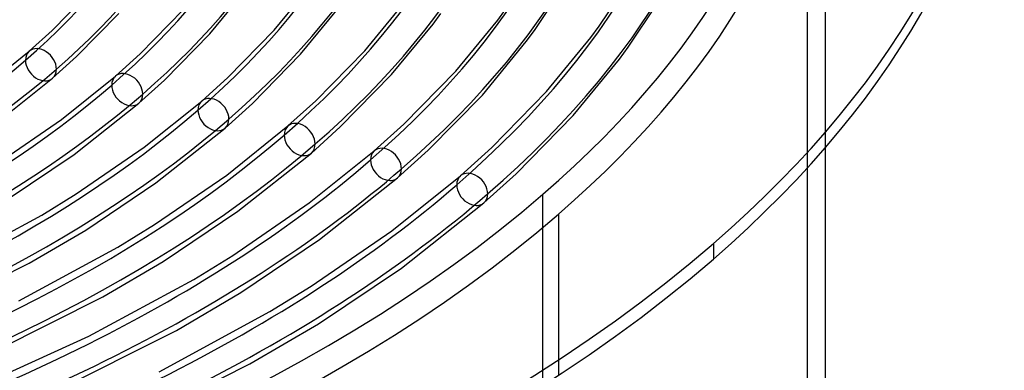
# Model space of a CAD drawing. Header units: millimetres. Extents: x -866 to 866, y -967 to 997.
# Tile 68 of 74: x 331 to 607, y 481 to 579. Entities that reach past the tile are written whole.
import ezdxf

# ---------------------------------------------------------------- set-up
doc = ezdxf.new("R2010")
doc.units = ezdxf.units.MM
doc.layers.add('HIDDEN', color=7, linetype='Continuous')
doc.layers.add('THICK', color=7, linetype='Continuous')

msp = doc.modelspace()

# ---------------------------------------------------------------- linework, layer by layer
at = {"layer": 'HIDDEN'}
for p, q in [((551.5, -52.39), (551.5, 668.14)), ((556.5, 543.24), (556.5, 663.81)), ((477.61, -190.27), (477.61, 530.26)), ((481.94, 524.68), (481.94, 479.71))]:
    msp.add_line(p, q, dxfattribs=at)
for centre, major_axis, ratio, start_param, end_param in [((0, 663.81), (-556.5, 0), 0.5, 0, 2.617994), ((0, 663.8), (-356.74, 0), 0.5, 2.617994, 3.138048), ((0, 663.8), (-384.56, 0), 0.5, 2.617994, 3.139062), ((0, 663.8), (-412.38, 0), 0.5, 2.617994, 3.13994), ((0, 663.8), (-440.21, 0), 0.5, 2.617994, 3.140706), ((0, 663.8), (-468.04, 0), 0.5, 2.617994, 3.141381), ((0, 663.8), (-495.86, 0), 0.5, 2.617994, 3.141549), ((0, 663.8), (-523.68, 0), 0.5, 2.617994, 3.141549), ((0, 663.81), (-556.5, 0), 0.5, 2.617994, 3.141593), ((337.36, 566.41), (-3.27, 3.77), 0.75, 0.000079, 0.713724), ((0, 663.8), (-384.56, 0), 0.5, 2.096925, 2.617994), ((337.36, 566.41), (-3.27, 3.77), 0.75, 0.713724, 3.141672), ((361.46, 559.46), (-3.27, 3.77), 0.75, 0.000079, 0.713724), ((0, 663.8), (-412.38, 0), 0.5, 2.096048, 2.617994), ((361.46, 559.46), (-3.27, 3.77), 0.75, 0.713724, 3.141672), ((385.55, 552.5), (-3.27, 3.77), 0.75, 0.000079, 0.713724), ((0, 663.8), (-440.21, 0), 0.5, 2.095282, 2.617994), ((385.55, 552.5), (-3.27, 3.77), 0.75, 0.713724, 3.141672), ((409.65, 545.54), (-3.27, 3.77), 0.75, 0.000079, 0.713724), ((0, 663.8), (-468.04, 0), 0.5, 2.094606, 2.617994), ((409.65, 545.54), (-3.27, 3.77), 0.75, 0.713724, 3.141672), ((433.75, 538.59), (-3.27, 3.77), 0.75, 0.000079, 0.713724), ((0, 663.8), (-495.86, 0), 0.5, 2.094007, 2.617994), ((433.75, 538.59), (-3.27, 3.77), 0.75, 0.713724, 3.141672), ((457.85, 531.63), (-3.27, 3.77), 0.75, 0.000079, 0.713724), ((0, 663.8), (-523.68, 0), 0.5, 2.093471, 2.617994), ((457.85, 531.63), (-3.27, 3.77), 0.75, 0.713724, 3.141672)]:
    msp.add_ellipse(centre, major_axis=major_axis, ratio=ratio, start_param=start_param, end_param=end_param, dxfattribs=at)
at = {"layer": 'THICK'}
for p, q in [((493.34, 577.13), (501.04, 588.67)), ((340.48, 575.94), (351.71, 587.41)), ((384.52, 575.05), (394.8, 587.54)), ((402.48, 576.02), (412.87, 588.64)), ((475.25, 576), (482.95, 587.53)), ((427.87, 570.32), (438.92, 583.76)), ((501.43, 571.29), (509.54, 583.44)), ((347.31, 568.67), (359.14, 580.74)), ((365.04, 569.41), (377.09, 581.71)), ((409.91, 569.35), (420.85, 582.65)), ((446.9, 577.77), (449.07, 580.72)), ((464.97, 578.87), (467.16, 581.84)), ((435.3, 563.66), (446.9, 577.77)), ((453.26, 564.63), (464.97, 578.87)), ((334.09, 570.18), (340.48, 575.94)), ((371.88, 562.13), (384.52, 575.05)), ((389.61, 562.87), (402.48, 576.02)), ((472.96, 572.88), (475.25, 576)), ((491.03, 573.99), (493.34, 577.13)), ((460.68, 557.96), (472.96, 572.88)), ((478.64, 558.93), (491.03, 573.99)), ((320.04, 558.94), (334.09, 570.18)), ((358.19, 563.23), (365.04, 569.41)), ((414.17, 556.34), (427.87, 570.32)), ((499.01, 568), (501.43, 571.29)), ((340.63, 562.64), (347.31, 568.67)), ((396.44, 555.6), (409.91, 569.35)), ((486.07, 552.27), (499.01, 568)), ((438.73, 549.8), (453.26, 564.63)), ((323.73, 549.28), (340.63, 562.64)), ((343.11, 551.16), (358.19, 563.23)), ((364.72, 555.68), (371.88, 562.13)), ((382.29, 556.27), (389.61, 562.87)), ((421, 549.06), (435.3, 563.66)), ((463.3, 543.27), (478.64, 558.93)), ((346.6, 541.36), (364.72, 555.68)), ((366.19, 543.38), (382.29, 556.27)), ((406.38, 549.32), (414.17, 556.34)), ((445.57, 542.53), (460.68, 557.96)), ((388.82, 548.73), (396.44, 555.6)), ((325.37, 538.99), (343.11, 551.16)), ((470.13, 535.99), (486.07, 552.27)), ((369.47, 533.43), (388.82, 548.73)), ((389.26, 535.61), (406.38, 549.32)), ((412.92, 541.77), (421, 549.06)), ((430.48, 542.36), (438.73, 549.8)), ((347.24, 530.39), (366.19, 543.38)), ((412.33, 527.83), (430.48, 542.36)), ((437.02, 534.82), (445.57, 542.53)), ((454.58, 535.4), (463.3, 543.27)), ((556.5, -56.72), (556.5, 543.24)), ((328.22, 528.99), (346.6, 541.36)), ((392.34, 525.51), (412.92, 541.77)), ((369.11, 521.78), (389.26, 535.61)), ((415.21, 517.59), (437.02, 534.82)), ((435.4, 520.05), (454.58, 535.4)), ((461.11, 527.86), (470.13, 535.99)), ((349.89, 520.26), (369.47, 533.43)), ((337.57, 524.46), (347.24, 530.39)), ((371.55, 511.53), (392.34, 525.51)), ((390.98, 513.18), (412.33, 527.83)), ((438.08, 509.66), (461.11, 527.86)), ((311.57, 510.36), (337.57, 524.46)), ((334.07, 511.02), (349.89, 520.26)), ((358.82, 515.48), (369.11, 521.78)), ((412.85, 504.58), (435.4, 520.05)), ((393.22, 502.8), (415.21, 517.59)), ((331.18, 500.49), (358.82, 515.48)), ((525.24, 516.51), (525.24, 512.18)), ((380.07, 506.5), (390.98, 513.18)), ((299.21, 493.52), (334.07, 511.02)), ((354.64, 501.65), (371.55, 511.53)), ((414.88, 494.07), (438.08, 509.66)), ((350.78, 490.62), (380.07, 506.5)), ((401.33, 497.52), (412.85, 504.58)), ((317.54, 483.05), (354.64, 501.65)), ((375.2, 492.28), (393.22, 502.8)), ((370.39, 480.74), (401.33, 497.52)), ((395.76, 482.91), (414.88, 494.07)), ((317.51, 475.52), (350.78, 490.62)), ((335.87, 472.59), (375.2, 492.28)), ((354.2, 462.12), (395.76, 482.91))]:
    msp.add_line(p, q, dxfattribs=at)
for centre, major_axis, ratio, start_param, end_param in [((0, 668.14), (606.5, 0), 0.5, -3.141592, -0.523599), ((0, 668.14), (-551.5, 0), 0.5, 0, 2.617994), ((0, 668.14), (-551.5, 0), 0.5, 2.617994, 3.141593), ((0, 668.14), (606.5, 0), 0.5, -0.523599, 0), ((0, 663.81), (-606.5, 0), 0.5, 0, 2.617994), ((0, 663.8), (366.71, 0), 0.5, -0.523599, -0.003163), ((0, 663.8), (394.54, 0), 0.5, -0.523599, -0.002201), ((0, 663.8), (422.37, 0), 0.5, -0.523599, -0.001366), ((0, 663.8), (450.19, 0), 0.5, -0.523599, -0.000635), ((0, 663.8), (478.01, 0), 0.5, -0.523599, -0.000044), ((0, 663.8), (505.84, 0), 0.5, -0.523599, -0.000044), ((0, 663.8), (533.66, 0), 0.5, -0.523599, -0.000044), ((0, 663.81), (-606.5, 0), 0.5, 2.617994, 3.141593), ((337.36, 566.41), (-3.27, 3.77), 0.75, -2.427868, 0.000079), ((0, 663.8), (394.54, 0), 0.5, -1.041034, -0.523599), ((337.36, 566.41), (-3.27, 3.77), 0.75, -3.141514, -2.427868), ((361.46, 559.46), (-3.27, 3.77), 0.75, -2.427868, 0.000079), ((0, 663.8), (422.37, 0), 0.5, -1.04213, -0.523599), ((361.46, 559.46), (-3.27, 3.77), 0.75, -3.141514, -2.427868), ((385.55, 552.5), (-3.27, 3.77), 0.75, -2.427868, 0.000079), ((0, 663.8), (450.19, 0), 0.5, -1.043091, -0.523599), ((385.55, 552.5), (-3.27, 3.77), 0.75, -3.141514, -2.427868), ((409.65, 545.54), (-3.27, 3.77), 0.75, -2.427868, 0.000079), ((0, 663.8), (478.01, 0), 0.5, -1.043939, -0.523599), ((409.65, 545.54), (-3.27, 3.77), 0.75, -3.141514, -2.427868), ((433.75, 538.59), (-3.27, 3.77), 0.75, -2.427868, 0.000079), ((0, 663.8), (505.84, 0), 0.5, -1.044695, -0.523599), ((433.75, 538.59), (-3.27, 3.77), 0.75, -3.141514, -2.427868), ((457.85, 531.63), (-3.27, 3.77), 0.75, -2.427868, 0.000079), ((0, 663.8), (533.66, 0), 0.5, -1.045371, -0.523599), ((457.85, 531.63), (-3.27, 3.77), 0.75, -3.141514, -2.427868)]:
    msp.add_ellipse(centre, major_axis=major_axis, ratio=ratio, start_param=start_param, end_param=end_param, dxfattribs=at)

doc.saveas('drawing.dxf')
